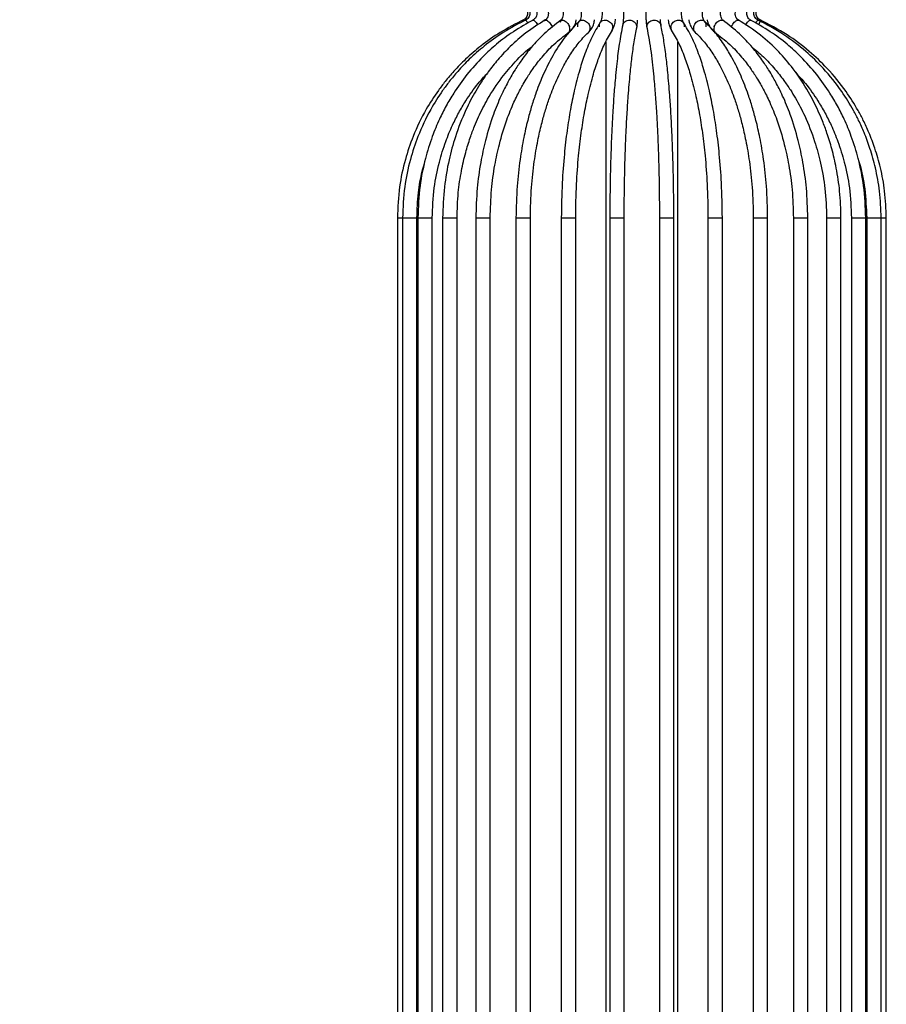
# Model space of a CAD drawing. Header units: millimetres. Extents: x 62 to 123, y 121 to 250.
# Tile 5 of 15: x 85.96 to 91.98, y 156.48 to 163.33. Entities that reach past the tile are written whole.
import ezdxf

# ---------------------------------------------------------------- set-up
doc = ezdxf.new("R2010")
doc.units = ezdxf.units.MM
doc.styles.add('SLDTEXTSTYLE0', font='TXT', dxfattribs={"width": 0.75})
doc.dimstyles.new('SLDDIMSTYLE0', dxfattribs={"dimtxt": 3.5, "dimasz": 3.302, "dimexe": 0, "dimexo": 0.0625, "dimgap": 0.875, "dimtad": 1, "dimlfac": 20, "dimrnd": 1e-09, "dimzin": 12, "dimdsep": 46, "dimtxsty": 'SLDTEXTSTYLE0', "dimsah": 1, "dimcen": 0.09, "dimadec": 0, "dimazin": 3, "dimtfac": 1, "dimtofl": 0, "dimtmove": 0, "dimatfit": 3, "dimfxl": 0, "dimfrac": 2, "dimtolj": 1, "dimtzin": 12, "dimarcsym": 0})

# ---------------------------------------------------------------- blocks, each defined once
blk = doc.blocks.new('_D')
at = {"color": 7, "linetype": 'Continuous', "lineweight": 0}
for p, q in [((87.9064, 221.8602), (71.4516, 221.8602)), ((72.4516, 221.8602), (72.4516, 136.8602)), ((87.6171, 136.8602), (71.4516, 136.8602))]:
    blk.add_line(p, q, dxfattribs=at)
at = {"color": 7, "linetype": 'Continuous', "lineweight": 18}
for points in [[(72.4516, 221.8602), (71.9436, 218.5582), (72.9596, 218.5582)], [(72.4516, 136.8602), (72.9596, 140.1622), (71.9436, 140.1622)]]:
    blk.add_solid(points, dxfattribs=at)
at = {"color": 7, "linetype": 'Continuous', "lineweight": 18, "insert": (67.9398, 157.8261), "char_height": 3.5, "attachment_point": 1, "rotation": 90, "style": 'SLDTEXTSTYLE0'}
blk.add_mtext('1700,00', dxfattribs=at)

msp = doc.modelspace()

# ---------------------------------------------------------------- linework, layer by layer
at = {"color": 7, "linetype": 'Continuous', "lineweight": 25}
for p, q in [((89.71607, 163.3134), (89.72002, 163.32813)), ((90.03141, 163.17622), (90.03141, 146.37673)), ((90.53141, 146.37649), (90.53141, 163.17622)), ((88.58141, 161.95163), (88.58141, 147.60157)), ((88.58141, 161.95163), (88.61739, 161.95163)), ((88.61747, 161.95163), (88.61747, 147.60157)), ((88.61747, 161.95163), (88.71747, 161.95163)), ((88.71747, 147.60157), (88.71747, 161.95163)), ((88.72406, 161.95163), (88.72406, 147.60157)), ((88.72406, 161.95163), (88.82406, 161.95163)), ((88.82406, 147.60157), (88.82406, 161.95163)), ((88.89654, 161.95163), (88.89654, 147.60157)), ((88.89654, 161.95163), (88.99654, 161.95163)), ((88.99654, 147.60157), (88.99654, 161.95163)), ((89.12735, 161.95163), (89.12735, 147.60157)), ((89.12735, 161.95163), (89.22735, 161.95163)), ((89.22735, 147.60157), (89.22735, 161.95163)), ((89.40641, 161.95163), (89.40641, 147.60157)), ((89.40641, 161.95163), (89.50641, 161.95163)), ((89.50641, 147.60157), (89.50641, 161.95163)), ((89.72154, 161.95163), (89.72154, 147.60157)), ((89.72154, 161.95163), (89.82151, 161.95163)), ((89.82151, 161.95163), (89.82154, 161.95163)), ((89.82154, 147.60157), (89.82154, 161.95163)), ((90.05894, 161.95163), (90.05894, 147.60157)), ((90.05894, 161.95163), (90.15893, 161.95163)), ((90.15893, 161.95163), (90.15894, 161.95163)), ((90.15894, 147.60157), (90.15894, 161.95163)), ((90.40389, 161.95163), (90.40389, 147.60157)), ((90.40389, 161.95163), (90.50389, 161.95163)), ((90.50389, 147.60157), (90.50389, 161.95163)), ((90.74129, 161.95163), (90.74129, 147.60157)), ((90.74129, 161.95163), (90.74133, 161.95163)), ((90.74133, 161.95163), (90.84129, 161.95163)), ((90.84129, 147.60157), (90.84129, 161.95163)), ((91.05641, 161.95163), (91.05641, 147.60157)), ((91.05641, 161.95163), (91.06311, 161.95163)), ((91.06311, 161.95163), (91.15641, 161.95163)), ((91.15641, 147.60157), (91.15641, 161.95163)), ((91.33548, 161.95163), (91.33548, 147.60157)), ((91.33548, 161.95163), (91.34832, 161.95163)), ((91.34832, 161.95163), (91.43548, 161.95163)), ((91.43548, 147.60157), (91.43548, 161.95163)), ((91.56629, 161.95163), (91.56629, 147.60157)), ((91.56629, 161.95163), (91.5869, 161.95163)), ((91.5869, 161.95163), (91.66629, 161.95163)), ((91.66629, 147.60157), (91.66629, 161.95163)), ((91.73876, 161.95163), (91.73876, 147.60157)), ((91.73876, 161.95163), (91.76843, 161.95163)), ((91.76843, 161.95163), (91.83876, 161.95163)), ((91.83876, 147.60157), (91.83876, 161.95163)), ((91.84536, 161.95163), (91.84536, 147.60157)), ((91.84536, 161.95163), (91.88496, 161.95163)), ((91.88496, 161.95163), (91.94536, 161.95163)), ((91.94536, 147.60157), (91.94536, 161.95163)), ((91.94536, 161.95163), (91.98141, 161.95163)), ((91.98141, 147.60157), (91.98141, 161.95163))]:
    msp.add_line(p, q, dxfattribs=at)
for points, knots in [([(90.14787, 163.45581), (90.14873, 163.45187), (90.15044, 163.44411), (90.15238, 163.42161), (90.15351, 163.39499), (90.15375, 163.36661), (90.15313, 163.33968), (90.15181, 163.31685), (90.15, 163.29918), (90.14861, 163.293), (90.14792, 163.28995)], [0, 0, 0, 0, 0.1382766, 0.2721602, 0.4028512, 0.530403, 0.6539276, 0.7733181, 0.8882137, 1, 1, 1, 1]), ([(90.31746, 163.47798), (90.31617, 163.47204), (90.31365, 163.46037), (90.31104, 163.43164), (90.30956, 163.39918), (90.30925, 163.3655), (90.31, 163.33344), (90.31172, 163.30582), (90.31349, 163.28755), (90.31483, 163.28099), (90.31512, 163.27957)], [0, 0, 0, 0, 0.1529726, 0.3002742, 0.4415488, 0.5781784, 0.7104067, 0.8392066, 0.9651865, 1, 1, 1, 1]), ([(89.45178, 163.42041), (89.45692, 163.41811), (89.46671, 163.41372), (89.47766, 163.40199), (89.4845, 163.38828), (89.48693, 163.37312), (89.48468, 163.35793), (89.47801, 163.34415), (89.46723, 163.33233), (89.45754, 163.32783), (89.45248, 163.32548)], [0, 0, 0, 0, 0.1349127, 0.257094, 0.3788607, 0.500599, 0.6223413, 0.7441038, 0.866284, 1, 1, 1, 1]), ([(89.46913, 163.42057), (89.47417, 163.41825), (89.48378, 163.41385), (89.49452, 163.40209), (89.50122, 163.38834), (89.5036, 163.37312), (89.5014, 163.35788), (89.49485, 163.34405), (89.48427, 163.33219), (89.47477, 163.32768), (89.4698, 163.32532)], [0, 0, 0, 0, 0.1348461, 0.2570401, 0.3788218, 0.5005773, 0.6223393, 0.7441238, 0.8663283, 1, 1, 1, 1]), ([(89.52036, 163.42106), (89.52391, 163.41941), (89.53088, 163.41616), (89.53994, 163.40726), (89.54707, 163.39548), (89.55124, 163.38078), (89.55131, 163.36433), (89.54643, 163.34797), (89.53635, 163.33304), (89.52627, 163.32766), (89.52094, 163.3248)], [0, 0, 0, 0, 0.1080924, 0.2116089, 0.3225975, 0.4409646, 0.5671465, 0.7004366, 0.8412788, 1, 1, 1, 1]), ([(89.60304, 163.42204), (89.60731, 163.41967), (89.61547, 163.41513), (89.6246, 163.40302), (89.63032, 163.38883), (89.63234, 163.37313), (89.63044, 163.35739), (89.62484, 163.34311), (89.61581, 163.33088), (89.6077, 163.32622), (89.60348, 163.32379)], [0, 0, 0, 0, 0.134228, 0.2565476, 0.3784737, 0.500393, 0.6223381, 0.7443253, 0.8667528, 1, 1, 1, 1]), ([(89.71311, 163.42389), (89.71514, 163.4226), (89.71917, 163.42005), (89.72547, 163.41122), (89.7309, 163.39838), (89.73424, 163.38183), (89.7344, 163.36324), (89.73077, 163.34513), (89.72352, 163.32947), (89.71685, 163.32448), (89.71335, 163.32187)], [0, 0, 0, 0, 0.1064457, 0.210408, 0.3224678, 0.4425109, 0.5704995, 0.7049658, 0.8455042, 1, 1, 1, 1]), ([(89.8446, 163.42784), (89.84589, 163.42674), (89.84848, 163.42453), (89.85328, 163.41523), (89.8576, 163.40119), (89.86034, 163.38284), (89.8605, 163.36219), (89.85764, 163.34223), (89.852, 163.32533), (89.84715, 163.32038), (89.84463, 163.3178)], [0, 0, 0, 0, 0.1039703, 0.2080033, 0.3209243, 0.4423151, 0.5717687, 0.7073698, 0.8481885, 1, 1, 1, 1]), ([(89.99122, 163.43626), (89.99324, 163.43327), (89.99716, 163.42745), (90.00159, 163.41199), (90.0044, 163.3936), (90.00538, 163.37322), (90.00442, 163.35277), (90.00161, 163.33419), (89.99716, 163.31845), (89.99321, 163.3124), (89.99118, 163.3093)], [0, 0, 0, 0, 0.1299814, 0.2533661, 0.3764285, 0.4995592, 0.6227903, 0.746139, 0.8700078, 1, 1, 1, 1]), ([(90.57164, 163.3093), (90.56962, 163.3124), (90.56566, 163.31845), (90.56121, 163.33419), (90.55841, 163.35277), (90.55744, 163.37322), (90.55842, 163.3936), (90.56123, 163.41199), (90.56567, 163.42745), (90.56959, 163.43327), (90.5716, 163.43626)], [0, 0, 0, 0, 0.12999221, 0.25386096, 0.37720973, 0.50044084, 0.62357152, 0.74663391, 0.87001859, 1, 1, 1, 1]), ([(90.71819, 163.3178), (90.71686, 163.31898), (90.7142, 163.32135), (90.70935, 163.33092), (90.70506, 163.34515), (90.7024, 163.36359), (90.70233, 163.38419), (90.70526, 163.40397), (90.7109, 163.42059), (90.71572, 163.42536), (90.71823, 163.42784)], [0, 0, 0, 0, 0.1033022, 0.2075372, 0.3206445, 0.4421421, 0.5715863, 0.7070562, 0.8476407, 1, 1, 1, 1]), ([(90.84947, 163.32187), (90.84745, 163.3232), (90.84344, 163.32585), (90.83715, 163.33485), (90.83178, 163.34785), (90.82854, 163.3645), (90.82851, 163.3831), (90.83224, 163.40109), (90.83955, 163.41654), (90.84622, 163.42136), (90.84972, 163.42389)], [0, 0, 0, 0, 0.10555999, 0.20962397, 0.32179275, 0.44191803, 0.56992618, 0.7043313, 0.84473115, 1, 1, 1, 1]), ([(90.95935, 163.32379), (90.95512, 163.32622), (90.94702, 163.33088), (90.93799, 163.34311), (90.93238, 163.35739), (90.93049, 163.37313), (90.93251, 163.38883), (90.93822, 163.40302), (90.94736, 163.41513), (90.95552, 163.41967), (90.95979, 163.42204)], [0, 0, 0, 0, 0.1332472, 0.2556747, 0.3776619, 0.499607, 0.6215263, 0.7434524, 0.865772, 1, 1, 1, 1]), ([(91.04189, 163.3248), (91.03839, 163.32649), (91.0315, 163.32982), (91.02254, 163.33883), (91.01553, 163.35072), (91.01151, 163.36548), (91.01161, 163.38193), (91.01666, 163.39821), (91.0269, 163.41302), (91.03707, 163.41827), (91.04247, 163.42106)], [0, 0, 0, 0, 0.1069661, 0.2104991, 0.3215072, 0.4398925, 0.5660794, 0.6993582, 0.8401761, 1, 1, 1, 1]), ([(91.09303, 163.32532), (91.08806, 163.32768), (91.07855, 163.33219), (91.06798, 163.34405), (91.06143, 163.35788), (91.05922, 163.37312), (91.0616, 163.38834), (91.06831, 163.40209), (91.07905, 163.41385), (91.08866, 163.41825), (91.09369, 163.42057)], [0, 0, 0, 0, 0.1336717, 0.2558762, 0.3776607, 0.4994227, 0.6211782, 0.7429599, 0.8651539, 1, 1, 1, 1]), ([(91.11035, 163.32548), (91.10528, 163.32783), (91.09559, 163.33233), (91.08482, 163.34415), (91.07815, 163.35793), (91.0759, 163.37312), (91.07833, 163.38828), (91.08516, 163.40199), (91.09611, 163.41372), (91.1059, 163.41811), (91.11104, 163.42041)], [0, 0, 0, 0, 0.13371604, 0.25589617, 0.37765871, 0.49940103, 0.62113926, 0.74290595, 0.86508728, 1, 1, 1, 1]), ([(89.46177, 163.32977), (89.40599, 163.30148), (89.30136, 163.24842), (89.16725, 163.1531), (89.06057, 163.0614), (88.97875, 162.97764), (88.91641, 162.9044), (88.85046, 162.81742), (88.77035, 162.6929), (88.69255, 162.53175), (88.63176, 162.35067), (88.59021, 162.16101), (88.58446, 162.02407), (88.58141, 161.95163)], [0, 0, 0, 0, 0.1085841, 0.2036835, 0.2851213, 0.3528865, 0.4069885, 0.4522323, 0.542556, 0.6639292, 0.7621561, 0.8741852, 1, 1, 1, 1]), ([(89.47881, 163.32958), (89.4242, 163.30126), (89.32177, 163.24815), (89.1905, 163.15277), (89.0861, 163.06101), (89.00604, 162.97723), (88.94504, 162.90396), (88.88053, 162.81699), (88.8022, 162.69249), (88.72612, 162.5314), (88.66668, 162.35041), (88.62607, 162.16086), (88.62044, 162.02402), (88.61747, 161.95163)], [0, 0, 0, 0, 0.1086189, 0.2037413, 0.285193, 0.3529654, 0.4070704, 0.4523147, 0.5426351, 0.6639967, 0.7622091, 0.8742161, 1, 1, 1, 1]), ([(89.52912, 163.32894), (89.48148, 163.30265), (89.39155, 163.25302), (89.2747, 163.16442), (89.16592, 163.06541), (89.06513, 162.9524), (88.98205, 162.83602), (88.92002, 162.73117), (88.86959, 162.63102), (88.81916, 162.50925), (88.77138, 162.35496), (88.73253, 162.16552), (88.72702, 162.02633), (88.72406, 161.95163)], [0, 0, 0, 0, 0.1011485, 0.1909473, 0.2692329, 0.369738, 0.464623, 0.5254711, 0.5867879, 0.6633997, 0.7578232, 0.8700325, 1, 1, 1, 1]), ([(89.61036, 163.32773), (89.56487, 163.29921), (89.47955, 163.24572), (89.37037, 163.14984), (89.28367, 163.05774), (89.21728, 162.97376), (89.16677, 162.90041), (89.11343, 162.81347), (89.04877, 162.68925), (88.98603, 162.52868), (88.93706, 162.34841), (88.90361, 162.15975), (88.89898, 162.02363), (88.89654, 161.95163)], [0, 0, 0, 0, 0.1088756, 0.2041613, 0.2857088, 0.3535291, 0.4076516, 0.4528955, 0.5431854, 0.6644602, 0.7625687, 0.8744245, 1, 1, 1, 1]), ([(89.71846, 163.32544), (89.67916, 163.29557), (89.60708, 163.24078), (89.51756, 163.14491), (89.45097, 163.0594), (89.40452, 162.98972), (89.37289, 162.93692), (89.34863, 162.89323), (89.32563, 162.84877), (89.29055, 162.77516), (89.24264, 162.65759), (89.19512, 162.50303), (89.15813, 162.33109), (89.13273, 162.15072), (89.12921, 162.02057), (89.12735, 161.95163)], [0, 0, 0, 0, 0.1131159, 0.2074915, 0.2830233, 0.3397537, 0.3777314, 0.4059841, 0.438554, 0.4756049, 0.5635325, 0.6784954, 0.7721292, 0.8793038, 1, 1, 1, 1]), ([(89.8478, 163.32078), (89.80935, 163.28057), (89.73922, 163.20723), (89.65539, 163.07197), (89.59144, 162.94167), (89.54618, 162.82575), (89.51247, 162.7217), (89.48512, 162.62249), (89.45782, 162.50208), (89.43198, 162.34968), (89.41099, 162.16267), (89.40801, 162.02533), (89.40641, 161.95163)], [0, 0, 0, 0, 0.1480051, 0.2699722, 0.3705815, 0.4654737, 0.5262936, 0.5875482, 0.6640468, 0.7583099, 0.8703049, 1, 1, 1, 1]), ([(89.47124, 163.32552), (89.47215, 163.32571), (89.47414, 163.32613), (89.47975, 163.32035), (89.48514, 163.31308), (89.48847, 163.30708), (89.48929, 163.3056)], [0, 0, 0, 0, 0.2668368, 0.581814, 0.8968281, 1, 1, 1, 1]), ([(89.522, 163.32486), (89.52222, 163.32512), (89.52392, 163.32705), (89.52953, 163.32578), (89.53809, 163.32065), (89.54741, 163.31042), (89.55446, 163.30051), (89.55751, 163.29413), (89.55813, 163.29282)], [0, 0, 0, 0, 0.0339787, 0.2608019, 0.4876023, 0.7144293, 0.9413956, 1, 1, 1, 1]), ([(89.60416, 163.3233), (89.60533, 163.32417), (89.60895, 163.32687), (89.61773, 163.32591), (89.62899, 163.3206), (89.64031, 163.31048), (89.65024, 163.29702), (89.65546, 163.28628), (89.65747, 163.2807), (89.65763, 163.28028)], [0, 0, 0, 0, 0.0860709, 0.2656333, 0.4451777, 0.6247431, 0.8044188, 0.9851053, 1, 1, 1, 1]), ([(89.71305, 163.32131), (89.71604, 163.32304), (89.72235, 163.32669), (89.73496, 163.32601), (89.74841, 163.32058), (89.76114, 163.31049), (89.7716, 163.29701), (89.77652, 163.28628), (89.77821, 163.2807), (89.77834, 163.28028)], [0, 0, 0, 0, 0.1500495, 0.3170418, 0.4840174, 0.6510126, 0.8181103, 0.986148, 1, 1, 1, 1]), ([(89.76535, 163.23645), (89.77783, 163.2462), (89.79998, 163.2635), (89.82026, 163.29816), (89.82402, 163.32081), (89.8255, 163.32971)], [0, 0, 0, 0, 0.4390565, 0.7795998, 1, 1, 1, 1]), ([(89.84563, 163.31809), (89.84293, 163.31556), (89.83696, 163.30998), (89.83292, 163.29693), (89.83316, 163.28628), (89.83434, 163.2807), (89.83443, 163.28028)], [0, 0, 0, 0, 0.2834256, 0.6265266, 0.9715578, 1, 1, 1, 1]), ([(89.84386, 163.31608), (89.84539, 163.31777), (89.84991, 163.32278), (89.86129, 163.32631), (89.87603, 163.32612), (89.89115, 163.32055), (89.90471, 163.3105), (89.91524, 163.29701), (89.91966, 163.28628), (89.92093, 163.2807), (89.92103, 163.28028)], [0, 0, 0, 0, 0.0771303, 0.2287095, 0.3802473, 0.5317699, 0.6833102, 0.8349436, 0.98743, 1, 1, 1, 1]), ([(89.90809, 163.24052), (89.9173, 163.24994), (89.93392, 163.26694), (89.94898, 163.29928), (89.95182, 163.32097), (89.95297, 163.32971)], [0, 0, 0, 0, 0.4258033, 0.768451, 1, 1, 1, 1]), ([(89.99055, 163.3072), (89.99127, 163.30868), (89.99417, 163.31455), (90.00401, 163.32147), (90.01856, 163.32648), (90.03494, 163.32607), (90.0509, 163.32056), (90.06474, 163.31049), (90.07489, 163.29701), (90.0786, 163.28628), (90.07941, 163.2807), (90.07948, 163.28028)], [0, 0, 0, 0, 0.0450546, 0.1798125, 0.3145264, 0.4492035, 0.583867, 0.7185463, 0.8533084, 0.9888286, 1, 1, 1, 1]), ([(90.07097, 163.24902), (90.0753, 163.25553), (90.08317, 163.26736), (90.09226, 163.29411), (90.09752, 163.31666), (90.09856, 163.33161), (90.09873, 163.33406)], [0, 0, 0, 0, 0.3173037, 0.5774707, 0.9309194, 1, 1, 1, 1]), ([(90.14868, 163.28878), (90.14911, 163.29214), (90.15019, 163.3006), (90.15866, 163.31206), (90.17154, 163.32161), (90.18756, 163.32644), (90.20457, 163.32608), (90.22074, 163.32056), (90.23425, 163.31049), (90.24356, 163.29701), (90.24641, 163.28628), (90.24672, 163.2807), (90.24675, 163.28028)], [0, 0, 0, 0, 0.0752638, 0.1896454, 0.3039993, 0.4183158, 0.5326011, 0.6468748, 0.761162, 0.8755194, 0.99052, 1, 1, 1, 1]), ([(90.24555, 163.26837), (90.24718, 163.27686), (90.24978, 163.29038), (90.25173, 163.3132), (90.25215, 163.32459), (90.25225, 163.32705)], [0, 0, 0, 0, 0.56980573, 0.90747638, 1, 1, 1, 1]), ([(90.31608, 163.28028), (90.3161, 163.2807), (90.31645, 163.28697), (90.3198, 163.29841), (90.3302, 163.31209), (90.34417, 163.3216), (90.36058, 163.32644), (90.37756, 163.32608), (90.39328, 163.32057), (90.40563, 163.31046), (90.4131, 163.29931), (90.41399, 163.2916), (90.4143, 163.28899)], [0, 0, 0, 0, 0.009493, 0.1400003, 0.2545398, 0.3690514, 0.4835257, 0.5979686, 0.7124, 0.8268449, 0.94136, 1, 1, 1, 1]), ([(90.41491, 163.28995), (90.4144, 163.29204), (90.41332, 163.29648), (90.41174, 163.3097), (90.41063, 163.32193), (90.41031, 163.33049), (90.41027, 163.33163)], [0, 0, 0, 0, 0.2787746, 0.5921717, 0.945839, 1, 1, 1, 1]), ([(90.46452, 163.32866), (90.46457, 163.32802), (90.46555, 163.31491), (90.47061, 163.29413), (90.47964, 163.26735), (90.48752, 163.25552), (90.49185, 163.24902)], [0, 0, 0, 0, 0.0189998, 0.3914631, 0.6656263, 1, 1, 1, 1]), ([(90.48335, 163.28028), (90.48341, 163.2807), (90.48432, 163.28697), (90.48857, 163.29841), (90.49978, 163.31209), (90.51402, 163.3216), (90.53013, 163.32643), (90.54644, 163.32612), (90.56057, 163.3204), (90.56964, 163.31356), (90.57203, 163.30819), (90.57243, 163.3073)], [0, 0, 0, 0, 0.0111727, 0.1647721, 0.2995782, 0.4343516, 0.569081, 0.7037735, 0.8384525, 0.9731473, 1, 1, 1, 1]), ([(90.60871, 163.32883), (90.60883, 163.32709), (90.61001, 163.30953), (90.62076, 163.2851), (90.63648, 163.2573), (90.64843, 163.24631), (90.65473, 163.24052)], [0, 0, 0, 0, 0.0451544, 0.4558839, 0.7130776, 1, 1, 1, 1]), ([(90.6418, 163.28028), (90.64189, 163.2807), (90.64332, 163.28697), (90.6483, 163.29841), (90.65982, 163.31209), (90.67368, 163.32159), (90.6889, 163.32649), (90.70342, 163.32591), (90.714, 163.32218), (90.71788, 163.31746), (90.71892, 163.3162)], [0, 0, 0, 0, 0.012588, 0.1856443, 0.3375267, 0.4893723, 0.6411682, 0.7929227, 0.9446619, 1, 1, 1, 1]), ([(91.15641, 161.95163), (91.15482, 162.02533), (91.15184, 162.16267), (91.13085, 162.34968), (91.10501, 162.50208), (91.07771, 162.62249), (91.05036, 162.7217), (91.01665, 162.82576), (90.97137, 162.94158), (90.91627, 163.0544), (90.85642, 163.15385), (90.79176, 163.24338), (90.74161, 163.29396), (90.71503, 163.32078)], [0, 0, 0, 0, 0.129676, 0.2416545, 0.3359037, 0.4123912, 0.4736367, 0.5344477, 0.6293258, 0.7299204, 0.8083522, 0.8984031, 1, 1, 1, 1]), ([(90.7284, 163.28028), (90.72849, 163.2807), (90.72982, 163.28697), (90.72977, 163.29829), (90.72524, 163.311), (90.71952, 163.31584), (90.71722, 163.31779)], [0, 0, 0, 0, 0.0286114, 0.4219528, 0.7671681, 1, 1, 1, 1]), ([(90.73568, 163.32971), (90.73627, 163.3262), (90.73962, 163.30627), (90.75342, 163.27957), (90.77464, 163.2522), (90.78964, 163.24185), (90.79748, 163.23645)], [0, 0, 0, 0, 0.0859822, 0.4874564, 0.7324394, 1, 1, 1, 1]), ([(90.78449, 163.28028), (90.78462, 163.2807), (90.78651, 163.28697), (90.79199, 163.29842), (90.80331, 163.31208), (90.81625, 163.32163), (90.82968, 163.32635), (90.84157, 163.32643), (90.84721, 163.3227), (90.84965, 163.32108)], [0, 0, 0, 0, 0.0138521, 0.2042861, 0.3714202, 0.5385136, 0.7055525, 0.8725457, 1, 1, 1, 1]), ([(91.43548, 161.95163), (91.43361, 162.02057), (91.43009, 162.15072), (91.4047, 162.33109), (91.36771, 162.50303), (91.32019, 162.65759), (91.27227, 162.77516), (91.2372, 162.84877), (91.2142, 162.89323), (91.18994, 162.93692), (91.1583, 162.98972), (91.11185, 163.0594), (91.04527, 163.14491), (90.95575, 163.24078), (90.88366, 163.29557), (90.84436, 163.32544)], [0, 0, 0, 0, 0.1206962, 0.2278708, 0.3215046, 0.4364675, 0.5243951, 0.561446, 0.5940159, 0.6222686, 0.6602463, 0.7169767, 0.7925085, 0.8868841, 1, 1, 1, 1]), ([(90.9052, 163.28028), (90.90535, 163.2807), (90.90762, 163.28697), (90.91336, 163.29842), (90.924, 163.31208), (90.93542, 163.32166), (90.94656, 163.32623), (90.95476, 163.32672), (90.9579, 163.32404), (90.9587, 163.32335)], [0, 0, 0, 0, 0.01489368, 0.21964745, 0.39934918, 0.57900724, 0.75860667, 0.93815695, 1, 1, 1, 1]), ([(91.66629, 161.95163), (91.66447, 162.01381), (91.66105, 162.13038), (91.63661, 162.2912), (91.60571, 162.42581), (91.5723, 162.53481), (91.53994, 162.6219), (91.49871, 162.71811), (91.43454, 162.84301), (91.34276, 162.98168), (91.23016, 163.11348), (91.10426, 163.23124), (91.00497, 163.29435), (90.95246, 163.32773)], [0, 0, 0, 0, 0.1084808, 0.2033792, 0.284684, 0.3523723, 0.4064333, 0.4516394, 0.5419177, 0.6633339, 0.7616808, 0.8739551, 1, 1, 1, 1]), ([(91.00448, 163.29215), (91.00554, 163.29435), (91.00903, 163.30164), (91.0167, 163.31206), (91.02592, 163.32155), (91.03465, 163.32667), (91.03883, 163.3257), (91.04092, 163.32522)], [0, 0, 0, 0, 0.0976945, 0.323383, 0.5490165, 0.7745765, 1, 1, 1, 1]), ([(91.83876, 161.95163), (91.83581, 162.02633), (91.83029, 162.16552), (91.79145, 162.35496), (91.74366, 162.50925), (91.69324, 162.63102), (91.64281, 162.73117), (91.58077, 162.83602), (91.49769, 162.9524), (91.3969, 163.06541), (91.28813, 163.16442), (91.17127, 163.25302), (91.08134, 163.30265), (91.03371, 163.32894)], [0, 0, 0, 0, 0.1299675, 0.2421768, 0.3366003, 0.4132121, 0.4745289, 0.535377, 0.630262, 0.7307671, 0.8090527, 0.8988515, 1, 1, 1, 1]), ([(91.07355, 163.3056), (91.0747, 163.30763), (91.07836, 163.31411), (91.08394, 163.32138), (91.08912, 163.32637), (91.0908, 163.32563), (91.0915, 163.32532)], [0, 0, 0, 0, 0.1449433, 0.46038, 0.7757137, 1, 1, 1, 1]), ([(91.94536, 161.95163), (91.94314, 162.01415), (91.93899, 162.13136), (91.90929, 162.29299), (91.87176, 162.42822), (91.83121, 162.53766), (91.79196, 162.62505), (91.74199, 162.72148), (91.66437, 162.84647), (91.55356, 162.985), (91.41785, 163.11646), (91.26636, 163.23371), (91.14708, 163.29642), (91.08402, 163.32958)], [0, 0, 0, 0, 0.1086654, 0.2037067, 0.285118, 0.3528819, 0.406993, 0.4522304, 0.542536, 0.6639111, 0.762158, 0.8742489, 1, 1, 1, 1]), ([(91.09452, 163.29331), (91.09531, 163.29511), (91.09834, 163.30199), (91.10278, 163.31208), (91.10689, 163.32143), (91.10893, 163.32606), (91.10871, 163.32557), (91.10865, 163.32542)], [0, 0, 0, 0, 0.0939639, 0.35804906, 0.62207004, 0.88600485, 1, 1, 1, 1]), ([(91.98141, 161.95163), (91.97915, 162.0142), (91.9749, 162.13148), (91.94451, 162.29322), (91.90613, 162.42853), (91.86465, 162.53802), (91.8245, 162.62545), (91.77341, 162.72191), (91.69405, 162.84689), (91.58078, 162.9854), (91.4421, 163.1168), (91.28732, 163.23398), (91.16547, 163.29664), (91.10105, 163.32977)], [0, 0, 0, 0, 0.1086928, 0.2037549, 0.2851813, 0.3529557, 0.4070735, 0.452315, 0.5426236, 0.6639917, 0.7622238, 0.8742888, 1, 1, 1, 1]), ([(89.50641, 161.95163), (89.50795, 162.02278), (89.51082, 162.15533), (89.53104, 162.33557), (89.55587, 162.48218), (89.58203, 162.59768), (89.60811, 162.69237), (89.64008, 162.79118), (89.68272, 162.90043), (89.7342, 163.00597), (89.78928, 163.09767), (89.84809, 163.1792), (89.89293, 163.22436), (89.91671, 163.24831)], [0, 0, 0, 0, 0.1303747, 0.2428902, 0.3375326, 0.4142936, 0.475679, 0.5365352, 0.6313593, 0.7316542, 0.8096768, 0.8990835, 1, 1, 1, 1]), ([(89.99291, 163.31196), (89.97272, 163.27841), (89.93487, 163.21553), (89.88767, 163.10068), (89.84669, 162.97674), (89.8128, 162.84632), (89.78375, 162.704), (89.76039, 162.55701), (89.74061, 162.38659), (89.72501, 162.18327), (89.72278, 162.03295), (89.72157, 161.95163)], [0, 0, 0, 0, 0.1257804, 0.2357909, 0.3300317, 0.4419848, 0.5338385, 0.6304021, 0.7335864, 0.8558679, 1, 1, 1, 1]), ([(89.76906, 163.23942), (89.76995, 163.23985), (89.77429, 163.24194), (89.77883, 163.25034), (89.78151, 163.26349), (89.78006, 163.27428), (89.77846, 163.27985), (89.77834, 163.28028)], [0, 0, 0, 0, 0.0768573, 0.3756681, 0.6745951, 0.9752158, 1, 1, 1, 1]), ([(89.8215, 161.95163), (89.82266, 162.03051), (89.82482, 162.17665), (89.8399, 162.37453), (89.85908, 162.54063), (89.88171, 162.6837), (89.90971, 162.82129), (89.94196, 162.94588), (89.98034, 163.06275), (90.024, 163.16971), (90.05826, 163.22673), (90.07653, 163.25712)], [0, 0, 0, 0, 0.1434628, 0.2658019, 0.3693821, 0.4663954, 0.5588074, 0.6707014, 0.7649042, 0.8746635, 1, 1, 1, 1]), ([(89.91128, 163.24406), (89.91345, 163.24612), (89.91885, 163.25126), (89.92251, 163.26366), (89.9223, 163.27428), (89.92112, 163.27985), (89.92103, 163.28028)], [0, 0, 0, 0, 0.24295803, 0.60542593, 0.96994762, 1, 1, 1, 1]), ([(89.99039, 163.3073), (89.98843, 163.30389), (89.98401, 163.29619), (89.98362, 163.28628), (89.98432, 163.2807), (89.98437, 163.28028)], [0, 0, 0, 0, 0.4238441, 0.9561223, 1, 1, 1, 1]), ([(90.14885, 163.29389), (90.14055, 163.25197), (90.12557, 163.1763), (90.10952, 163.04809), (90.09929, 162.94809), (90.09294, 162.87663), (90.08624, 162.79204), (90.07811, 162.67105), (90.07022, 162.51458), (90.06405, 162.33881), (90.05984, 162.15476), (90.05926, 162.0219), (90.05895, 161.95163)], [0, 0, 0, 0, 0.1582072, 0.2855463, 0.3533327, 0.4074382, 0.4526657, 0.5429347, 0.6642257, 0.7623762, 0.8743075, 1, 1, 1, 1]), ([(90.07307, 163.25245), (90.07519, 163.25612), (90.07979, 163.26406), (90.08023, 163.27428), (90.07953, 163.27986), (90.07948, 163.28028)], [0, 0, 0, 0, 0.4427144, 0.9575548, 1, 1, 1, 1]), ([(90.15893, 161.95163), (90.15916, 162.01196), (90.15959, 162.12506), (90.16266, 162.28099), (90.16653, 162.41141), (90.17071, 162.51692), (90.17475, 162.60113), (90.1799, 162.69399), (90.18788, 162.81406), (90.19924, 162.94687), (90.21311, 163.07251), (90.22856, 163.18429), (90.24067, 163.24375), (90.24708, 163.27519)], [0, 0, 0, 0, 0.1088157, 0.2039744, 0.2854727, 0.3532964, 0.4074433, 0.4527118, 0.5430561, 0.6643917, 0.7625242, 0.8743896, 1, 1, 1, 1]), ([(90.31575, 163.27519), (90.32129, 163.24841), (90.33167, 163.19819), (90.34504, 163.10745), (90.35569, 163.01992), (90.36389, 162.93976), (90.37015, 162.86951), (90.37679, 162.78589), (90.38485, 162.66604), (90.39269, 162.51084), (90.39881, 162.33635), (90.403, 162.15352), (90.40359, 162.02148), (90.40389, 161.95163)], [0, 0, 0, 0, 0.108517, 0.2034383, 0.2847865, 0.3525192, 0.4066221, 0.4518672, 0.5422034, 0.6636333, 0.761929, 0.8740556, 1, 1, 1, 1]), ([(90.31608, 163.28028), (90.31606, 163.27985), (90.31591, 163.27644), (90.3169, 163.27316), (90.31776, 163.27028)], [0, 0, 0, 0, 0.12465591, 1, 1, 1, 1]), ([(90.50388, 161.95163), (90.50365, 162.01233), (90.50322, 162.12611), (90.50014, 162.28303), (90.49625, 162.41433), (90.49204, 162.5206), (90.48797, 162.60548), (90.48278, 162.69919), (90.47472, 162.82085), (90.46318, 162.95594), (90.44901, 163.08443), (90.43315, 163.19939), (90.42061, 163.26119), (90.41397, 163.29389)], [0, 0, 0, 0, 0.1085563, 0.2035029, 0.2848331, 0.3525286, 0.4065825, 0.4517825, 0.5420371, 0.663389, 0.7616709, 0.8738718, 1, 1, 1, 1]), ([(90.48335, 163.28028), (90.4833, 163.27986), (90.48251, 163.2736), (90.48309, 163.26329), (90.48802, 163.25559), (90.48994, 163.25259)], [0, 0, 0, 0, 0.0425042, 0.6268414, 1, 1, 1, 1]), ([(90.4863, 163.25712), (90.50456, 163.22673), (90.53882, 163.16971), (90.58249, 163.06275), (90.62087, 162.94588), (90.65312, 162.82129), (90.68111, 162.6837), (90.70375, 162.54063), (90.72293, 162.37453), (90.738, 162.17665), (90.74016, 162.03051), (90.74133, 161.95163)], [0, 0, 0, 0, 0.1253365, 0.2350958, 0.3292986, 0.4411926, 0.5336046, 0.6306179, 0.7341981, 0.8565372, 1, 1, 1, 1]), ([(90.84126, 161.95163), (90.84005, 162.03295), (90.83782, 162.18327), (90.82222, 162.38659), (90.80244, 162.55701), (90.77908, 162.704), (90.75002, 162.84632), (90.71613, 162.97674), (90.67515, 163.10068), (90.62796, 163.21553), (90.59011, 163.27841), (90.56992, 163.31196)], [0, 0, 0, 0, 0.1441321, 0.2664136, 0.3695979, 0.4661615, 0.5580152, 0.6699683, 0.7642091, 0.8742196, 1, 1, 1, 1]), ([(90.57846, 163.28028), (90.57851, 163.2807), (90.5793, 163.28696), (90.57879, 163.29697), (90.57403, 163.30445), (90.57228, 163.3072)], [0, 0, 0, 0, 0.0438975, 0.6473875, 1, 1, 1, 1]), ([(90.6418, 163.28028), (90.64171, 163.27985), (90.64038, 163.27359), (90.64045, 163.26231), (90.6446, 163.25016), (90.64977, 163.24569), (90.65157, 163.24414)], [0, 0, 0, 0, 0.0300887, 0.4437405, 0.8067382, 1, 1, 1, 1]), ([(90.64612, 163.24831), (90.6699, 163.22436), (90.71473, 163.1792), (90.77355, 163.09767), (90.82863, 163.00597), (90.88011, 162.90043), (90.92275, 162.79118), (90.95472, 162.69237), (90.9808, 162.59768), (91.00696, 162.48218), (91.03179, 162.33557), (91.052, 162.15533), (91.05487, 162.02278), (91.05641, 161.95163)], [0, 0, 0, 0, 0.1009165, 0.1903232, 0.2683458, 0.3686407, 0.4634648, 0.524321, 0.5857064, 0.6624674, 0.7571098, 0.8696253, 1, 1, 1, 1]), ([(90.78449, 163.28028), (90.78437, 163.27985), (90.78257, 163.27359), (90.78123, 163.26206), (90.78471, 163.24881), (90.78924, 163.24109), (90.79319, 163.23941), (90.79361, 163.23923)], [0, 0, 0, 0, 0.0248066, 0.3658418, 0.6651152, 0.9643048, 1, 1, 1, 1]), ([(89.22735, 161.95163), (89.22911, 162.01711), (89.23243, 162.14076), (89.25641, 162.312), (89.29133, 162.47521), (89.3362, 162.62184), (89.38136, 162.73309), (89.4144, 162.80266), (89.43607, 162.84466), (89.45871, 162.88552), (89.48793, 162.93442), (89.53066, 162.99876), (89.5919, 163.07778), (89.67414, 163.16621), (89.74003, 163.2163), (89.776, 163.24365)], [0, 0, 0, 0, 0.1206601, 0.2278265, 0.3214944, 0.4366237, 0.5247359, 0.5619301, 0.5947056, 0.6231237, 0.6604526, 0.7168354, 0.7922321, 0.8865731, 1, 1, 1, 1]), ([(90.78683, 163.24365), (90.8228, 163.2163), (90.88869, 163.16621), (90.97092, 163.07778), (91.03217, 162.99876), (91.07489, 162.93442), (91.10412, 162.88552), (91.12676, 162.84466), (91.14843, 162.80266), (91.18147, 162.73309), (91.22662, 162.62184), (91.27149, 162.47521), (91.30642, 162.312), (91.33039, 162.14076), (91.33372, 162.01711), (91.33548, 161.95163)], [0, 0, 0, 0, 0.1134269, 0.2077679, 0.2831646, 0.3395474, 0.3768763, 0.4052944, 0.4380699, 0.4752641, 0.5633763, 0.6785056, 0.7721735, 0.8793399, 1, 1, 1, 1]), ([(88.99653, 161.95163), (88.99826, 162.01048), (89.0015, 162.12079), (89.02461, 162.27283), (89.05378, 162.39993), (89.08528, 162.50271), (89.11575, 162.58471), (89.15446, 162.67507), (89.21453, 162.79182), (89.29977, 162.92151), (89.40492, 163.04228), (89.47713, 163.11595), (89.52107, 163.14584), (89.52262, 163.14689)], [0, 0, 0, 0, 0.1239674, 0.2323544, 0.3251631, 0.4023827, 0.464016, 0.5155447, 0.6183723, 0.7564341, 0.8680771, 0.9953414, 1, 1, 1, 1]), ([(91.04362, 163.14329), (91.0718, 163.11996), (91.12925, 163.0724), (91.20349, 162.99187), (91.26525, 162.91409), (91.31228, 162.84572), (91.36214, 162.76446), (91.42283, 162.64784), (91.48185, 162.49674), (91.52802, 162.32675), (91.5596, 162.14853), (91.56398, 162.01976), (91.56629, 161.95163)], [0, 0, 0, 0, 0.0895083, 0.1824247, 0.2597967, 0.3216114, 0.3733015, 0.4765159, 0.6153082, 0.7276934, 0.8559257, 1, 1, 1, 1]), ([(88.82406, 161.95163), (88.82684, 162.02179), (88.83201, 162.15251), (88.86846, 162.33033), (88.91326, 162.47507), (88.96053, 162.58919), (89.00768, 162.68301), (89.06589, 162.78079), (89.13, 162.87353), (89.18408, 162.93189), (89.205, 162.95446)], [0, 0, 0, 0, 0.1884767, 0.351161, 0.4880264, 0.5990506, 0.6878785, 0.7759929, 0.9133503, 1, 1, 1, 1]), ([(91.34949, 162.96379), (91.37328, 162.9382), (91.43027, 162.87686), (91.49696, 162.78081), (91.55515, 162.683), (91.60229, 162.5892), (91.64956, 162.47507), (91.69436, 162.33033), (91.73081, 162.15251), (91.73599, 162.02179), (91.73876, 161.95163)], [0, 0, 0, 0, 0.09724026, 0.23300492, 0.32009762, 0.40789559, 0.51763237, 0.65291086, 0.81370871, 1, 1, 1, 1]), ([(88.71747, 161.95163), (88.71972, 162.01009), (88.72394, 162.11966), (88.74563, 162.24803), (88.76549, 162.31627), (88.77108, 162.3355)], [0, 0, 0, 0, 0.4509543, 0.8453127, 1, 1, 1, 1]), ([(91.78988, 162.34493), (91.79143, 162.3403), (91.81205, 162.27865), (91.83608, 162.147), (91.84215, 162.01922), (91.84536, 161.95163)], [0, 0, 0, 0, 0.0368623, 0.4904914, 1, 1, 1, 1])]:
    msp.add_open_spline(points, degree=3, knots=knots, dxfattribs=at)

# ---------------------------------------------------------------- dimensions: what is measured, and where the dimension line sits
at = {"color": 7, "linetype": 'Continuous', "lineweight": 18}
dim = msp.add_linear_dim(base=(72.45156, 136.86024), p1=(88.90641, 221.86024), p2=(88.6171, 136.86024), angle=90, dimstyle='SLDDIMSTYLE0', dxfattribs=at)
dim.commit()
dim.dimension.update_dxf_attribs({"geometry": '_D', "text_midpoint": (72.45156, 166.23097), "dimtype": 160})

doc.saveas('drawing.dxf')
